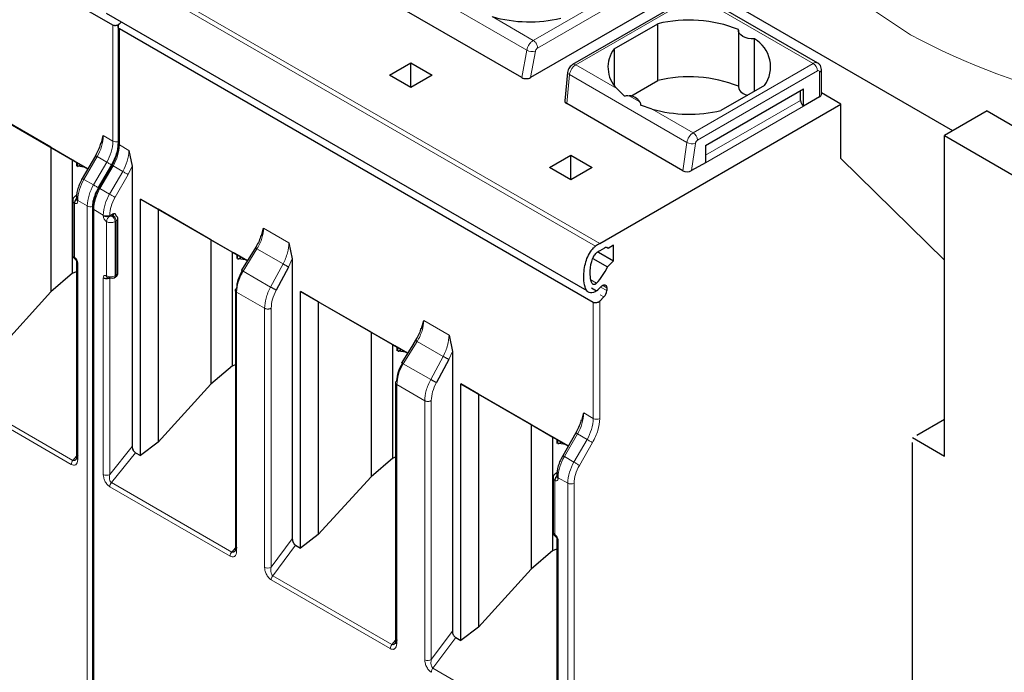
# Model space of a CAD drawing. Header units: millimetres. Extents: x 5 to 418, y 2 to 292.
# Tile 25 of 41: x 259 to 272, y 111 to 120. Entities that reach past the tile are written whole.
import ezdxf

# ---------------------------------------------------------------- set-up
doc = ezdxf.new("R2010")
doc.units = ezdxf.units.MM

msp = doc.modelspace()

# ---------------------------------------------------------------- linework, layer by layer
at = {"color": 7, "linetype": 'Continuous', "lineweight": 25}
for p, q in [((270.9087, 118.3365), (258.7478, 125.3568)), ((259.7802, 119.7346), (253.5011, 123.3594)), ((267.0069, 120.0193), (265.3112, 119.0404)), ((267.4597, 120.1306), (265.8704, 119.2131)), ((269.1175, 119.2334), (267.5591, 120.133)), ((259.6927, 119.8947), (266.0566, 116.2209)), ((265.1961, 119.0399), (263.6699, 119.921)), ((259.8923, 119.7795), (259.8651, 119.7524)), ((266.4214, 119.4201), (266.9983, 119.7531)), ((266.9983, 119.0019), (266.9983, 119.7531)), ((259.8475, 119.7288), (259.8475, 118.1739)), ((266.1442, 116.0607), (259.8651, 119.6856)), ((268.0655, 119.6683), (268.0655, 118.9171)), ((268.2802, 118.8603), (268.2802, 119.5531)), ((266.4214, 119.4201), (266.4214, 118.9367)), ((263.443, 119.0722), (263.7259, 119.2355)), ((263.7259, 119.2355), (264.0087, 119.0722)), ((263.7259, 118.9089), (263.7259, 119.2355)), ((265.8042, 119.1077), (265.768, 118.7318)), ((269.1658, 118.8191), (269.1658, 119.1458)), ((263.7259, 118.9089), (263.443, 119.0722)), ((264.0087, 119.0722), (263.7259, 118.9089)), ((266.6416, 118.796), (266.9983, 119.0019)), ((266.5538, 118.7976), (266.4554, 118.8946)), ((267.6291, 118.1416), (268.9302, 118.8927)), ((268.4125, 118.9367), (267.8356, 118.6037)), ((268.8878, 118.7375), (268.8878, 118.8682)), ((268.9302, 118.664), (268.9302, 118.8927)), ((269.4252, 118.6885), (269.1658, 118.8383)), ((269.1423, 118.7865), (268.9302, 118.664)), ((258.0232, 118.6561), (259.4485, 117.8333)), ((267.3321, 117.8068), (265.7912, 118.6963)), ((266.229, 116.8434), (269.4252, 118.6885)), ((266.9253, 118.6233), (266.7679, 118.674)), ((269.4252, 117.97), (269.4252, 118.6885)), ((271.3626, 118.5986), (270.7969, 118.272)), ((271.3626, 118.5986), (276.4538, 115.6595)), ((258.9568, 118.117), (258.2585, 118.5202)), ((259.6266, 118.1721), (259.6529, 118.2719)), ((270.7969, 114.026), (270.7969, 118.272)), ((270.7969, 118.272), (275.8881, 115.333)), ((258.9568, 118.117), (259.2437, 117.9514)), ((258.9568, 118.117), (258.9568, 116.2013)), ((259.9924, 118.076), (260.0348, 117.866)), ((267.6291, 118.1416), (267.6291, 117.9129)), ((259.2437, 117.9514), (259.3031, 117.917)), ((259.2437, 116.4477), (259.2437, 117.9514)), ((259.2521, 117.9465), (259.3031, 117.917)), ((259.4485, 117.8331), (259.2725, 117.9347)), ((259.5481, 118.0058), (259.3744, 117.7049)), ((259.5481, 118.0058), (259.5483, 118.0057)), ((265.5644, 117.8476), (265.8472, 118.0109)), ((265.8472, 118.0109), (266.13, 117.8476)), ((265.8472, 117.6843), (265.8472, 118.0109)), ((270.7969, 116.6211), (269.4252, 117.97)), ((259.3031, 117.8682), (259.3031, 117.917)), ((259.3065, 117.9151), (259.3065, 117.8701)), ((259.3099, 117.8646), (259.3212, 117.8655)), ((259.3212, 117.8655), (259.3568, 117.886)), ((259.417, 117.8513), (259.3212, 117.8655)), ((259.7603, 117.8833), (259.5865, 117.5824)), ((259.7604, 117.8833), (259.7603, 117.8833)), ((260.0348, 117.866), (260.0348, 114.1519)), ((265.8472, 117.6843), (265.5644, 117.8476)), ((266.13, 117.8476), (265.8472, 117.6843)), ((267.6291, 117.9129), (267.4461, 117.8073)), ((259.3746, 117.7048), (259.3744, 117.7049)), ((259.5867, 117.5824), (259.5865, 117.5824)), ((259.2477, 117.4099), (259.2477, 116.6914)), ((259.2977, 117.4782), (259.2835, 117.47)), ((259.296, 117.4379), (259.296, 117.4263)), ((260.1445, 117.4315), (261.5619, 116.6133)), ((260.1445, 114.032), (260.1445, 117.4315)), ((260.3799, 117.2956), (260.1445, 117.4315)), ((259.5081, 117.3155), (259.5081, 109.9713)), ((261.0781, 116.8924), (260.3799, 117.2956)), ((260.3799, 117.2956), (260.3799, 114.2104)), ((259.7802, 117.2303), (259.7378, 117.2058)), ((259.8461, 116.4546), (259.8461, 117.1732)), ((261.7483, 116.9423), (261.7765, 117.0459)), ((261.0781, 116.8924), (261.365, 116.7267)), ((261.0781, 116.8924), (261.0781, 114.9766)), ((261.6816, 116.8069), (261.6308, 116.7247)), ((262.1114, 116.8527), (262.1561, 116.6369)), ((266.2932, 116.7825), (266.229, 116.7454)), ((266.3423, 116.778), (266.3214, 116.7901)), ((266.4129, 116.8188), (266.3423, 116.778)), ((266.4129, 116.6139), (266.4129, 116.8188)), ((261.365, 116.7267), (261.4244, 116.6924)), ((261.365, 115.2231), (261.365, 116.7267)), ((261.3734, 116.7219), (261.4244, 116.6924)), ((261.5618, 116.6131), (261.3938, 116.7101)), ((261.4244, 116.6435), (261.4244, 116.6924)), ((261.4278, 116.6905), (261.4278, 116.6455)), ((261.4312, 116.64), (261.4425, 116.6409)), ((261.4425, 116.6409), (261.4782, 116.6614)), ((261.5383, 116.6267), (261.4425, 116.6409)), ((261.6308, 116.7247), (261.4849, 116.4887)), ((262.1561, 116.6369), (262.1561, 112.9288)), ((266.1381, 116.6427), (266.3305, 116.5317)), ((266.2149, 116.7282), (266.2077, 116.7323)), ((266.2149, 116.7369), (266.2149, 116.7282)), ((266.2149, 116.7282), (266.4129, 116.6139)), ((266.3305, 116.5317), (266.4129, 116.6139)), ((259.296, 116.6097), (259.296, 114.0029)), ((262.1081, 116.5305), (261.9435, 116.2244)), ((259.2437, 116.4477), (258.9568, 116.2013)), ((259.2437, 116.4477), (259.296, 116.4711)), ((259.7961, 116.3863), (259.8102, 116.3945)), ((261.4018, 116.2223), (261.4018, 112.7902)), ((266.1186, 116.2544), (266.1881, 116.2143)), ((266.3224, 116.2565), (266.3224, 116.2174)), ((258.2585, 115.435), (258.9568, 116.2013)), ((262.2658, 116.2069), (263.6832, 115.3887)), ((262.2658, 112.8074), (262.2658, 116.2069)), ((262.5012, 116.071), (262.2658, 116.2069)), ((266.2852, 116.1345), (266.229, 116.0786)), ((263.1994, 115.6678), (262.5012, 116.071)), ((262.5012, 116.071), (262.5012, 112.9858)), ((263.8696, 115.7177), (263.8979, 115.8213)), ((263.1994, 115.6678), (263.4863, 115.5021)), ((263.1994, 115.6678), (263.1994, 113.752)), ((263.8029, 115.5822), (263.7521, 115.5001)), ((264.2327, 115.628), (264.2774, 115.4123)), ((263.4863, 115.5021), (263.5458, 115.4678)), ((263.4863, 113.9985), (263.4863, 115.5021)), ((263.4947, 115.4973), (263.5458, 115.4678)), ((263.6831, 115.3885), (263.5152, 115.4855)), ((263.5458, 115.4189), (263.5458, 115.4678)), ((263.5491, 115.4659), (263.5491, 115.4209)), ((263.7521, 115.5001), (263.6062, 115.2641)), ((263.5526, 115.4154), (263.5639, 115.4163)), ((263.5639, 115.4163), (263.5995, 115.4368)), ((263.6596, 115.4021), (263.5639, 115.4163)), ((264.2774, 115.4123), (264.2774, 111.7042)), ((261.365, 115.2231), (261.0781, 114.9766)), ((261.365, 115.2231), (261.4018, 115.2396)), ((264.2295, 115.3059), (264.0648, 114.9997)), ((260.3799, 114.2104), (261.0781, 114.9766)), ((263.5231, 114.9977), (263.5231, 111.5656)), ((264.3872, 114.9823), (265.8125, 114.1594)), ((264.3872, 111.5828), (264.3872, 114.9823)), ((264.6225, 114.8464), (264.3872, 114.9823)), ((265.3207, 114.4432), (264.6225, 114.8464)), ((264.6225, 114.8464), (264.6225, 111.7611)), ((265.9906, 114.4983), (266.0169, 114.5981)), ((265.3207, 114.4432), (265.6076, 114.2775)), ((265.3207, 114.4432), (265.3207, 112.5274)), ((270.4293, 114.3036), (270.7969, 114.5159)), ((265.6076, 114.2775), (265.6671, 114.2432)), ((265.6076, 112.7739), (265.6076, 114.2775)), ((265.6161, 114.2727), (265.6671, 114.2432)), ((265.9121, 114.332), (265.7384, 114.0311)), ((265.9121, 114.332), (265.9123, 114.3319)), ((270.3727, 114.2709), (270.7969, 114.026)), ((260.3799, 114.2104), (260.1445, 114.032)), ((265.8124, 114.1593), (265.6365, 114.2609)), ((265.6671, 114.1943), (265.6671, 114.2432)), ((265.6704, 114.2413), (265.6704, 114.1962)), ((265.6739, 114.1908), (265.6852, 114.1916)), ((265.6852, 114.1916), (265.7208, 114.2122)), ((265.7809, 114.1775), (265.6852, 114.1916)), ((270.3727, 110.9395), (270.3727, 114.2056)), ((260.0772, 114.0708), (260.1445, 114.032)), ((263.4863, 113.9985), (263.5231, 114.015)), ((265.7385, 114.031), (265.7384, 114.0311)), ((263.4863, 113.9985), (263.1994, 113.752)), ((262.5012, 112.9858), (263.1994, 113.752)), ((265.6616, 113.8044), (265.6475, 113.7962)), ((265.6599, 113.7641), (265.6599, 113.7524)), ((265.6116, 113.7361), (265.6116, 113.0175)), ((262.5012, 112.9858), (262.2658, 112.8074)), ((262.1997, 112.8456), (262.2658, 112.8074)), ((265.6599, 112.9359), (265.6599, 110.3291)), ((265.6076, 112.7739), (265.3207, 112.5274)), ((265.6076, 112.7739), (265.6599, 112.7973)), ((264.6225, 111.7611), (265.3207, 112.5274)), ((264.6225, 111.7611), (264.3872, 111.5828)), ((264.321, 111.6209), (264.3872, 111.5828))]:
    msp.add_line(p, q, dxfattribs=at)
at = {"color": 7, "linetype": 'Continuous', "lineweight": 18}
for p, q in [((266.175, 116.808), (259.8111, 120.4818)), ((259.8651, 120.5173), (266.229, 116.8434)), ((266.9382, 120.4508), (265.3489, 119.5333)), ((265.2641, 119.4048), (263.7068, 120.3039)), ((266.9947, 120.3495), (265.4054, 119.432)), ((265.9104, 119.2092), (267.4997, 120.1267)), ((267.4997, 120.1267), (269.0575, 119.2274)), ((265.3489, 119.5333), (264.804, 119.8479)), ((259.7802, 118.1984), (259.7802, 119.7346)), ((259.8651, 118.1494), (259.8651, 119.6856)), ((265.1961, 119.0399), (265.2641, 119.4048)), ((265.3112, 119.0404), (265.3763, 119.3896)), ((267.4682, 118.3099), (269.0575, 119.2274)), ((266.4554, 118.8946), (265.9104, 119.2092)), ((267.5247, 118.2119), (269.114, 119.1294)), ((269.1423, 119.1131), (269.1423, 118.7865)), ((265.7912, 118.6963), (265.8281, 119.0793)), ((267.3846, 118.1807), (265.8281, 119.0793)), ((266.762, 118.7176), (266.6186, 118.8003)), ((267.6291, 118.0109), (268.8878, 118.7375)), ((267.4682, 118.3099), (266.9253, 118.6233)), ((268.9302, 118.664), (267.6291, 117.9129)), ((259.6529, 118.2719), (259.7802, 118.1984)), ((267.3321, 117.8068), (267.3846, 118.1807)), ((259.8651, 118.1494), (259.9924, 118.076)), ((267.4461, 117.8073), (267.4969, 118.1689)), ((267.6291, 118.1416), (267.6291, 118.1416)), ((259.5701, 117.9931), (259.3964, 117.6922)), ((259.6974, 117.9197), (259.5237, 117.6187)), ((259.6974, 117.9197), (259.5701, 117.9931)), ((259.7698, 117.8778), (259.5961, 117.5769)), ((259.6085, 117.5698), (259.7822, 117.8707)), ((259.7358, 117.4963), (259.9095, 117.7972)), ((259.9095, 117.7972), (259.7822, 117.8707)), ((259.9819, 117.7554), (260.0348, 117.866)), ((259.5237, 117.6187), (259.3964, 117.6922)), ((259.8082, 117.4545), (259.9819, 117.7554)), ((259.7358, 117.4963), (259.6085, 117.5698)), ((259.4408, 117.34), (259.3135, 117.4134)), ((259.3135, 117.4134), (259.3135, 117.4018)), ((259.2711, 117.3773), (259.2711, 116.6587)), ((259.4408, 109.9957), (259.4408, 117.34)), ((259.5257, 109.9468), (259.5257, 117.291)), ((259.6529, 117.2175), (259.5257, 117.291)), ((259.6529, 117.2058), (259.6529, 117.2175)), ((259.7378, 117.2058), (259.7378, 117.2175)), ((259.7802, 117.214), (259.7661, 117.2058)), ((259.8227, 117.1405), (259.8085, 117.1323)), ((259.8227, 116.4219), (259.8227, 117.1405)), ((259.6954, 116.4138), (259.6954, 117.1323)), ((259.8085, 116.4138), (259.8085, 117.1323)), ((261.7765, 117.0459), (262.1114, 116.8527)), ((261.5059, 116.4744), (261.6887, 116.7701)), ((262.0336, 116.571), (261.6887, 116.7701)), ((262.1561, 116.6369), (262.1081, 116.5305)), ((259.3135, 116.5852), (259.3135, 113.9784)), ((262.0336, 116.571), (261.8689, 116.2649)), ((259.6529, 113.7825), (259.6529, 116.3893)), ((259.7378, 113.7825), (259.7378, 116.3893)), ((259.8085, 116.4138), (259.8227, 116.4219)), ((261.8689, 116.2649), (261.5059, 116.4744)), ((266.1866, 116.3164), (266.1131, 116.3589)), ((266.2387, 116.2657), (266.3224, 116.2174)), ((266.3224, 116.2565), (266.2658, 116.2891)), ((261.4193, 116.1978), (261.4193, 112.7657)), ((261.7898, 115.9839), (261.4193, 116.1978)), ((266.2358, 116.163), (266.2852, 116.1345)), ((261.7898, 112.5519), (261.7898, 115.9839)), ((261.8768, 112.5532), (261.8768, 115.9853)), ((266.1442, 114.5246), (266.1442, 116.0607)), ((266.229, 116.0786), (266.229, 114.5246)), ((263.8979, 115.8213), (264.2327, 115.628)), ((263.6272, 115.2498), (263.81, 115.5455)), ((264.1549, 115.3464), (263.81, 115.5455)), ((264.1549, 115.3464), (263.9902, 115.0402)), ((264.2774, 115.4123), (264.2295, 115.3059)), ((263.9902, 115.0402), (263.6272, 115.2498)), ((263.5407, 114.9732), (263.5407, 111.5411)), ((263.9111, 114.7593), (263.5407, 114.9732)), ((259.2287, 113.9142), (257.6343, 114.8346)), ((259.2499, 113.9689), (257.6555, 114.8893)), ((263.9111, 111.3273), (263.9111, 114.7593)), ((263.9981, 111.3286), (263.9981, 114.7607)), ((266.0169, 114.5981), (266.1442, 114.5246)), ((265.9341, 114.3193), (265.7603, 114.0184)), ((266.0613, 114.2458), (265.9341, 114.3193)), ((259.7378, 113.7825), (260.0348, 114.1519)), ((266.0613, 114.2458), (265.8876, 113.9449)), ((266.1338, 114.204), (265.96, 113.9031)), ((259.2499, 113.9689), (259.296, 114.0262)), ((260.0772, 114.0708), (259.759, 113.675)), ((265.8876, 113.9449), (265.7603, 114.0184)), ((261.3322, 112.6999), (259.7378, 113.6203)), ((261.3534, 112.7546), (259.759, 113.675)), ((265.6351, 113.7034), (265.6351, 112.9849)), ((265.8048, 113.6661), (265.6775, 113.7396)), ((265.6775, 113.7396), (265.6775, 113.7279)), ((265.8048, 106.3219), (265.8048, 113.6661)), ((265.8896, 113.6661), (265.8896, 106.3219)), ((261.8768, 112.5532), (262.1561, 112.9288)), ((261.8982, 112.4401), (262.1997, 112.8456)), ((265.6775, 112.9114), (265.6775, 110.3046)), ((261.4018, 112.8104), (261.3534, 112.7546)), ((263.4747, 111.53), (261.8982, 112.4401)), ((263.4535, 111.4753), (261.877, 112.3854)), ((263.9981, 111.3286), (264.2774, 111.7042)), ((263.5231, 111.5858), (263.4747, 111.53)), ((264.0195, 111.2155), (264.321, 111.6209)), ((265.6139, 110.2951), (264.0195, 111.2155))]:
    msp.add_line(p, q, dxfattribs=at)
at = {"color": 7, "linetype": 'Continuous', "lineweight": 18, "flags": 128}
for points in [[(270.3444, 119.6078), (269.6955, 120.0415), (269.163, 120.5252), (268.7581, 121.0485), (268.4895, 121.6002), (268.3629, 122.1686), (268.3527, 122.3836)], [(265.8281, 119.0793), (265.818, 119.0854), (265.8105, 119.092), (265.8058, 119.099), (265.8041, 119.106), (265.8042, 119.1078)], [(259.5483, 118.0057), (259.5489, 118.0054), (259.5516, 118.0038), (259.5562, 118.0012), (259.5624, 117.9976), (259.5701, 117.9931)], [(259.7603, 117.8833), (259.7551, 117.8863), (259.746, 117.8916), (259.7362, 117.8973), (259.726, 117.9031), (259.7159, 117.909), (259.7062, 117.9145), (259.6974, 117.9197)], [(259.7822, 117.8707), (259.7745, 117.8751), (259.7683, 117.8787), (259.7637, 117.8814), (259.761, 117.8829), (259.7604, 117.8833)], [(259.9819, 117.7554), (259.9753, 117.7592), (259.9672, 117.7639), (259.9581, 117.7691), (259.9483, 117.7748), (259.9381, 117.7807), (259.928, 117.7865), (259.9184, 117.7921), (259.9095, 117.7972)], [(259.3964, 117.6922), (259.3887, 117.6967), (259.3824, 117.7003), (259.3779, 117.7029), (259.3752, 117.7045), (259.3746, 117.7048)], [(259.5865, 117.5824), (259.5814, 117.5854), (259.5723, 117.5907), (259.5624, 117.5964), (259.5523, 117.6022), (259.5422, 117.6081), (259.5325, 117.6136), (259.5237, 117.6187)], [(259.6085, 117.5698), (259.6008, 117.5742), (259.5946, 117.5778), (259.59, 117.5805), (259.5873, 117.582), (259.5867, 117.5824)], [(259.8082, 117.4545), (259.8015, 117.4583), (259.7935, 117.463), (259.7844, 117.4682), (259.7746, 117.4739), (259.7644, 117.4798), (259.7543, 117.4856), (259.7446, 117.4912), (259.7358, 117.4963)], [(265.9123, 114.3319), (265.9129, 114.3315), (265.9155, 114.33), (265.9201, 114.3273), (265.9264, 114.3237), (265.9341, 114.3193)], [(266.1338, 114.204), (266.1271, 114.2078), (266.1191, 114.2125), (266.11, 114.2178), (266.1001, 114.2234), (266.09, 114.2293), (266.0799, 114.2351), (266.0702, 114.2407), (266.0613, 114.2458)], [(265.7603, 114.0184), (265.7526, 114.0228), (265.7464, 114.0264), (265.7418, 114.0291), (265.7391, 114.0306), (265.7385, 114.031)], [(265.96, 113.9031), (265.9534, 113.9069), (265.9453, 113.9116), (265.9362, 113.9168), (265.9264, 113.9225), (265.9162, 113.9284), (265.9061, 113.9342), (265.8965, 113.9398), (265.8876, 113.9449)]]:
    msp.add_lwpolyline(points, dxfattribs=at)
at = {"color": 7, "linetype": 'Continuous', "lineweight": 25, "flags": 128}
for points in [[(268.2802, 119.5531), (268.2373, 119.554), (268.1958, 119.5601), (268.1575, 119.5711), (268.1241, 119.5866), (268.0972, 119.6059), (268.078, 119.628), (268.0675, 119.652), (268.066, 119.6767)], [(266.2418, 116.2691), (266.2553, 116.2819), (266.2694, 116.2911), (266.2833, 116.296), (266.2961, 116.2965), (266.3071, 116.2923), (266.3154, 116.2839), (266.3206, 116.2717), (266.3224, 116.2565)]]:
    msp.add_lwpolyline(points, dxfattribs=at)
at = {"color": 7, "linetype": 'Continuous', "lineweight": 25}
for centre, radius, start, end in [((265.2967, 121.5799), 1.8007, 254.1203, 283.4118), ((267.4134, 118.0551), 1.7481, 68.0778, 103.73614), ((268.0655, 119.1846), 0.4265, 324.4624, 59.77495), ((266.7376, 119.1767), 0.399, 142.40742, 224.98875), ((267.4134, 117.3038), 1.7481, 68.0778, 103.73614), ((268.1997, 118.9469), 0.1375, 192.53364, 266.9131), ((266.6091, 118.6182), 0.1824, 33.00765, 86.99773), ((268.9799, 118.7417), 0.0922, 182.60548, 237.39452), ((269.1257, 118.8231), 0.0402, 294.37466, 354.3052), ((267.418, 120.3553), 1.8007, 254.1203, 283.4118), ((259.806, 117.1692), 0.0402, 5.6948, 65.62534), ((266.5211, 116.3396), 0.5824, 120.10178, 126.45929), ((266.4585, 116.3496), 0.4576, 120.10178, 126.45929), ((266.3155, 116.7553), 0.0352, 40.32231, 129.27311), ((265.6534, 116.8286), 0.7393, 316.15754, 336.32427), ((259.7519, 116.4166), 0.0307, 242.60967, 297.39033), ((259.7837, 116.4138), 0.0302, 234.38183, 294.31395), ((265.635, 116.8101), 0.8129, 312.87, 318.2783), ((266.1975, 116.2237), 0.1251, 314.51925, 357.10691)]:
    msp.add_arc(centre, radius, start, end, dxfattribs=at)
at = {"color": 7, "linetype": 'Continuous', "lineweight": 18}
for centre, radius, start, end in [((274.977, 128.3473), 9.8913, 242.07304, 271.19887), ((265.3372, 119.5225), 0.1385, 238.15457, 286.40197), ((269.0926, 119.1783), 0.0604, 65.71874, 125.61532), ((268.9912, 119.1238), 0.1229, 2.60548, 57.39452), ((265.887, 119.1767), 0.04, 54.19497, 114.53671), ((269.1251, 119.1159), 0.0175, 350.78596, 129.20329), ((269.1257, 119.1498), 0.0402, 294.37466, 354.3052), ((267.5701, 118.1524), 0.1877, 122.90677, 171.30953), ((267.4019, 118.2064), 0.1229, 2.60548, 57.39452), ((259.0762, 118.2916), 0.5771, 328.85627, 358.0435), ((259.2034, 118.2181), 0.5771, 328.85627, 358.0435), ((259.8229, 118.281), 0.093, 242.69887, 285.3642), ((267.455, 118.31), 0.1472, 241.43697, 286.52391), ((259.2883, 118.1691), 0.5771, 328.85627, 358.0435), ((259.8775, 118.1769), 0.0302, 185.6948, 245.62534), ((259.4156, 118.0957), 0.5771, 328.85627, 358.0435), ((259.8903, 117.3937), 0.5771, 148.85627, 178.0435), ((260.0176, 117.3203), 0.5771, 148.85627, 178.0435), ((260.1025, 117.2713), 0.5771, 148.85627, 178.0435), ((259.2859, 117.4126), 0.0383, 183.89313, 247.27734), ((259.2947, 117.4495), 0.0234, 78.54074, 118.70999), ((259.3247, 117.44), 0.0288, 184.04172, 247.26243), ((259.326, 117.4292), 0.0302, 185.6948, 245.62534), ((260.2297, 117.1978), 0.5771, 148.85627, 178.0435), ((259.4835, 117.4226), 0.093, 242.69193, 286.52606), ((259.5368, 117.3175), 0.0287, 183.86413, 247.28041), ((259.6954, 117.2994), 0.0922, 242.60967, 297.39033), ((259.6954, 117.2877), 0.0922, 242.60967, 297.39033), ((259.7875, 117.1281), 0.0922, 122.60548, 177.39452), ((259.7164, 117.1281), 0.0922, 2.60548, 57.39452), ((259.7305, 117.1363), 0.0922, 2.60548, 57.39452), ((259.806, 117.1772), 0.0402, 294.37466, 354.3052), ((259.7519, 117.2415), 0.123, 242.60967, 297.39033), ((259.2877, 116.6954), 0.0402, 185.6948, 245.62534), ((259.2996, 116.6551), 0.0287, 172.72153, 236.16457), ((259.3246, 116.6117), 0.0287, 183.83802, 247.28285), ((259.7519, 116.523), 0.123, 242.60967, 297.39033), ((259.7785, 116.4108), 0.0302, 305.69804, 5.62038), ((259.7926, 116.419), 0.0302, 305.69804, 5.62038), ((259.806, 116.4586), 0.0402, 294.37466, 354.3052), ((265.4401, 114.6178), 0.5771, 328.85627, 358.0435), ((265.5674, 114.5443), 0.5771, 328.85627, 358.0435), ((266.1866, 114.6065), 0.0922, 242.60986, 297.38788), ((266.2543, 113.7199), 0.5771, 148.85627, 178.0435), ((259.3207, 113.91), 0.0921, 140.22793, 177.36071), ((259.326, 114.0059), 0.0302, 185.69454, 245.6253), ((266.3816, 113.6464), 0.5771, 148.85627, 178.0435), ((259.6954, 113.8643), 0.0922, 242.60967, 297.39033), ((265.6586, 113.7759), 0.0232, 80.17701, 118.78791), ((265.6886, 113.7661), 0.0288, 184.04172, 247.26243), ((265.69, 113.7554), 0.0302, 185.6948, 245.62534), ((259.8298, 113.6161), 0.0921, 140.22722, 177.36069), ((265.6499, 113.7388), 0.0383, 183.89313, 247.27734), ((265.8472, 113.748), 0.0922, 242.60966, 297.39047), ((265.6517, 113.0215), 0.0402, 185.6948, 245.62534), ((265.6636, 112.9812), 0.0287, 172.72153, 236.16457), ((265.6886, 112.9379), 0.0287, 183.83802, 247.28285), ((261.4242, 112.6957), 0.0921, 140.22793, 177.36071), ((261.8321, 112.6329), 0.0914, 242.44456, 299.28757), ((263.5455, 111.4711), 0.0921, 140.22793, 177.36071), ((263.9534, 111.4083), 0.0914, 242.44456, 299.28757)]:
    msp.add_arc(centre, radius, start, end, dxfattribs=at)
at = {"color": 7, "linetype": 'Continuous', "lineweight": 25}
for centre, major_axis, ratio, start_param, end_param in [((265.254, 119.0728), (0.081, 0.001), 0.5719558, 3.9087639, 5.4886484), ((265.8482, 118.7298), (0.0803, 0.001), 0.582443, 3.0783559, 3.9173457), ((267.3896, 117.84), (0.0806, 0.0011), 0.5771525, 3.9116887, 5.482485)]:
    msp.add_ellipse(centre, major_axis=major_axis, ratio=ratio, start_param=start_param, end_param=end_param, dxfattribs=at)
for points, knots in [([(259.8651, 119.7524), (259.8615, 119.7492), (259.8547, 119.7432), (259.8406, 119.7351), (259.8258, 119.7298), (259.811, 119.7278), (259.7994, 119.7281), (259.7889, 119.7303), (259.7831, 119.7332), (259.7802, 119.7346)], [0, 0, 0, 0, 0.1565292, 0.2927668, 0.5038018, 0.6342836, 0.7601474, 0.8818752, 1, 1, 1, 1]), ([(259.8651, 119.6856), (259.8625, 119.6873), (259.8573, 119.6908), (259.8518, 119.6979), (259.8482, 119.7063), (259.8468, 119.7176), (259.8495, 119.7299), (259.8561, 119.7424), (259.8619, 119.7489), (259.8651, 119.7524)], [0, 0, 0, 0, 0.118116, 0.2398408, 0.3657075, 0.496198, 0.7072125, 0.8434553, 1, 1, 1, 1]), ([(269.1658, 119.1458), (269.1646, 119.1582), (269.1623, 119.1822), (269.1446, 119.2138), (269.1261, 119.2268), (269.1173, 119.233)], [0, 0, 0, 0, 0.3585969, 0.6927535, 1, 1, 1, 1]), ([(265.8704, 119.2131), (265.8631, 119.2082), (265.8477, 119.1979), (265.8277, 119.1741), (265.8106, 119.1429), (265.8064, 119.1199), (265.8042, 119.1078)], [0, 0, 0, 0, 0.212721, 0.4476351, 0.7083923, 1, 1, 1, 1]), ([(266.5538, 118.7976), (266.5637, 118.7996), (266.5852, 118.804), (266.6069, 118.8016), (266.6186, 118.8003)], [0, 0, 0, 0, 0.4579284, 1, 1, 1, 1]), ([(266.7621, 118.7176), (266.7645, 118.7106), (266.7691, 118.6978), (266.7683, 118.6815), (266.7679, 118.674)], [0, 0, 0, 0, 0.5420716, 1, 1, 1, 1]), ([(259.6175, 118.1739), (259.6161, 118.1676), (259.6094, 118.1366), (259.5871, 118.0788), (259.5612, 118.0301), (259.5483, 118.0057)], [0, 0, 0, 0, 0.1147119, 0.5567903, 1, 1, 1, 1]), ([(259.8475, 118.174), (259.8464, 118.1513), (259.8442, 118.1058), (259.8265, 118.0316), (259.7995, 117.9561), (259.7735, 117.9076), (259.7604, 117.8833)], [0, 0, 0, 0, 0.2490753, 0.4987582, 0.74906209, 1, 1, 1, 1]), ([(259.2725, 117.9347), (259.2691, 117.9367), (259.2626, 117.9404), (259.2558, 117.9444), (259.252, 117.9466), (259.2521, 117.9465), (259.2521, 117.9465)], [0, 0, 0, 0, 0.2585769, 0.4994275, 0.7405801, 1, 1, 1, 1]), ([(259.3746, 117.7048), (259.3629, 117.6829), (259.3395, 117.639), (259.3151, 117.5701), (259.299, 117.5016), (259.297, 117.4592), (259.296, 117.4379)], [0, 0, 0, 0, 0.248969, 0.498635, 0.7489836, 1, 1, 1, 1]), ([(259.5867, 117.5824), (259.575, 117.5604), (259.5516, 117.5166), (259.5272, 117.4477), (259.5111, 117.3792), (259.5091, 117.3368), (259.5081, 117.3156)], [0, 0, 0, 0, 0.2489648, 0.4986294, 0.7489794, 1, 1, 1, 1]), ([(259.2835, 117.47), (259.2788, 117.4668), (259.2689, 117.4601), (259.2573, 117.4454), (259.2492, 117.4282), (259.2482, 117.4161), (259.2477, 117.4099)], [0, 0, 0, 0, 0.2304036, 0.4782358, 0.7374616, 1, 1, 1, 1]), ([(259.3135, 117.4507), (259.3082, 117.447), (259.3, 117.4413), (259.2901, 117.4295), (259.2833, 117.4192), (259.2778, 117.4082), (259.2725, 117.3937), (259.2717, 117.3838), (259.2711, 117.3773)], [0, 0, 0, 0, 0.2394567, 0.3683606, 0.5, 0.6316394, 0.7605433, 1, 1, 1, 1]), ([(259.8227, 117.2058), (259.8221, 117.2119), (259.8209, 117.2241), (259.8109, 117.2344), (259.797, 117.2381), (259.7858, 117.2329), (259.7802, 117.2303)], [0, 0, 0, 0, 0.2491269, 0.49986267, 0.7491349, 1, 1, 1, 1]), ([(261.7389, 116.9444), (261.7378, 116.9397), (261.7311, 116.9108), (261.7081, 116.8559), (261.6812, 116.8082), (261.6677, 116.7843)], [0, 0, 0, 0, 0.0885284, 0.5428801, 1, 1, 1, 1]), ([(266.1877, 116.2167), (266.1735, 116.2079), (266.1453, 116.1904), (266.1048, 116.1862), (266.0675, 116.2024), (266.0334, 116.2539), (266.0129, 116.3697), (266.0206, 116.5087), (266.0566, 116.6435), (266.0972, 116.7259), (266.1409, 116.7803), (266.1659, 116.8006), (266.175, 116.808)], [0, 0, 0, 0, 0.0617619, 0.1234702, 0.1876708, 0.2776409, 0.4279074, 0.6784767, 0.7825399, 0.8878107, 0.9590296, 1, 1, 1, 1]), ([(259.248, 116.6914), (259.2479, 116.6908), (259.2464, 116.6819), (259.252, 116.6655), (259.2641, 116.6448), (259.2769, 116.6359), (259.2835, 116.6312)], [0, 0, 0, 0, 0.0245723, 0.3673501, 0.6693904, 1, 1, 1, 1]), ([(259.2835, 116.6312), (259.2851, 116.6301), (259.2875, 116.6285), (259.2904, 116.625), (259.2924, 116.622), (259.294, 116.6188), (259.2955, 116.6145), (259.2958, 116.6116), (259.296, 116.6097)], [0, 0, 0, 0, 0.2394389, 0.3683378, 0.4999755, 0.6316165, 0.7605252, 1, 1, 1, 1]), ([(261.3938, 116.7101), (261.3905, 116.712), (261.3839, 116.7158), (261.3771, 116.7198), (261.3733, 116.722), (261.3734, 116.7219), (261.3734, 116.7219)], [0, 0, 0, 0, 0.2585769, 0.4994275, 0.7405801, 1, 1, 1, 1]), ([(266.1866, 116.3164), (266.1835, 116.3134), (266.1774, 116.3076), (266.1681, 116.3016), (266.1591, 116.2983), (266.1478, 116.2978), (266.1353, 116.3044), (266.119, 116.3276), (266.1066, 116.3745), (266.1001, 116.4667), (266.1094, 116.5694), (266.1409, 116.6594), (266.1655, 116.6991), (266.1798, 116.7116), (266.1866, 116.7176)], [0, 0, 0, 0, 0.0232236, 0.0446818, 0.0655413, 0.0870666, 0.1310053, 0.185127, 0.3151533, 0.4679182, 0.7736472, 0.8974144, 0.9510216, 1, 1, 1, 1]), ([(261.4216, 116.248), (261.4251, 116.2866), (261.4321, 116.3638), (261.4745, 116.4432), (261.4957, 116.4829)], [0, 0, 0, 0, 0.5004549, 1, 1, 1, 1]), ([(259.7186, 116.3842), (259.7167, 116.3842), (259.712, 116.3843), (259.7094, 116.3855), (259.7078, 116.3863)], [0, 0, 0, 0, 0.3966298, 1, 1, 1, 1]), ([(259.7378, 116.3893), (259.7351, 116.3878), (259.7317, 116.386), (259.7283, 116.3854), (259.7275, 116.3853)], [0, 0, 0, 0, 0.7903268, 1, 1, 1, 1]), ([(259.8102, 116.3945), (259.815, 116.3977), (259.8248, 116.4044), (259.8364, 116.4191), (259.8445, 116.4363), (259.8456, 116.4485), (259.8461, 116.4546)], [0, 0, 0, 0, 0.2304036, 0.4782358, 0.7374616, 1, 1, 1, 1]), ([(266.229, 116.0786), (266.2254, 116.0753), (266.2187, 116.0693), (266.2045, 116.0613), (266.1897, 116.0559), (266.175, 116.0539), (266.1634, 116.0543), (266.1528, 116.0565), (266.147, 116.0593), (266.1442, 116.0607)], [0, 0, 0, 0, 0.1565292, 0.2927668, 0.5038018, 0.6342836, 0.7601474, 0.8818752, 1, 1, 1, 1]), ([(263.8602, 115.7198), (263.8591, 115.7151), (263.8524, 115.6862), (263.8295, 115.6313), (263.8025, 115.5836), (263.789, 115.5597)], [0, 0, 0, 0, 0.08852844, 0.5428801, 1, 1, 1, 1]), ([(263.5152, 115.4855), (263.5118, 115.4874), (263.5052, 115.4912), (263.4984, 115.4951), (263.4946, 115.4973), (263.4947, 115.4973), (263.4947, 115.4973)], [0, 0, 0, 0, 0.2585769, 0.4994275, 0.7405801, 1, 1, 1, 1]), ([(263.5429, 115.0234), (263.5464, 115.062), (263.5534, 115.1392), (263.5959, 115.2186), (263.6171, 115.2582)], [0, 0, 0, 0, 0.5004549, 1, 1, 1, 1]), ([(265.9814, 114.5001), (265.9801, 114.4937), (265.9734, 114.4628), (265.951, 114.405), (265.9252, 114.3563), (265.9123, 114.3319)], [0, 0, 0, 0, 0.1147119, 0.5567903, 1, 1, 1, 1]), ([(265.6365, 114.2609), (265.6331, 114.2628), (265.6266, 114.2666), (265.6197, 114.2705), (265.6159, 114.2727), (265.616, 114.2727), (265.6161, 114.2727)], [0, 0, 0, 0, 0.2585769, 0.4994275, 0.7405801, 1, 1, 1, 1]), ([(260.0348, 114.1519), (260.0353, 114.1445), (260.0364, 114.1298), (260.0444, 114.1095), (260.0527, 114.0947), (260.0601, 114.0848), (260.0684, 114.0765), (260.0742, 114.0728), (260.0772, 114.0708)], [0, 0, 0, 0, 0.2549728, 0.5077881, 0.6363019, 0.7568034, 0.8757908, 1, 1, 1, 1]), ([(259.3135, 114.0274), (259.3095, 114.0151), (259.3028, 113.9947), (259.2877, 113.9762), (259.2761, 113.9682), (259.2669, 113.9653), (259.258, 113.9652), (259.2526, 113.9677), (259.2499, 113.9689)], [0, 0, 0, 0, 0.3513238, 0.5859742, 0.7049318, 0.8117962, 0.9090581, 1, 1, 1, 1]), ([(265.7385, 114.031), (265.7269, 114.0091), (265.7035, 113.9652), (265.6791, 113.8962), (265.6629, 113.8278), (265.6609, 113.7854), (265.6599, 113.7641)], [0, 0, 0, 0, 0.248969, 0.498635, 0.7489836, 1, 1, 1, 1]), ([(265.6475, 113.7962), (265.6427, 113.793), (265.6329, 113.7863), (265.6213, 113.7715), (265.6132, 113.7544), (265.6122, 113.7422), (265.6116, 113.7361)], [0, 0, 0, 0, 0.2304036, 0.4782358, 0.7374616, 1, 1, 1, 1]), ([(265.6775, 113.7769), (265.6722, 113.7732), (265.6639, 113.7674), (265.6541, 113.7556), (265.6473, 113.7454), (265.6418, 113.7344), (265.6365, 113.7199), (265.6356, 113.7099), (265.6351, 113.7034)], [0, 0, 0, 0, 0.2394567, 0.3683606, 0.5, 0.6316394, 0.7605433, 1, 1, 1, 1]), ([(265.6119, 113.0175), (265.6118, 113.0169), (265.6103, 113.0081), (265.6159, 112.9916), (265.628, 112.971), (265.6408, 112.9621), (265.6475, 112.9574)], [0, 0, 0, 0, 0.0245723, 0.3673501, 0.6693904, 1, 1, 1, 1]), ([(262.1561, 112.9288), (262.1567, 112.9212), (262.1578, 112.9061), (262.166, 112.8853), (262.1746, 112.87), (262.1822, 112.8598), (262.1907, 112.8514), (262.1967, 112.8475), (262.1997, 112.8456)], [0, 0, 0, 0, 0.253897, 0.5076425, 0.636782, 0.7575394, 0.876362, 1, 1, 1, 1]), ([(265.6475, 112.9574), (265.6491, 112.9563), (265.6515, 112.9546), (265.6544, 112.9512), (265.6563, 112.9482), (265.658, 112.9449), (265.6595, 112.9407), (265.6598, 112.9378), (265.6599, 112.9359)], [0, 0, 0, 0, 0.2394389, 0.3683378, 0.4999755, 0.6316165, 0.7605252, 1, 1, 1, 1]), ([(261.4216, 112.8159), (261.417, 112.8028), (261.4096, 112.7817), (261.393, 112.763), (261.381, 112.7549), (261.3713, 112.7517), (261.3619, 112.7513), (261.3561, 112.7535), (261.3534, 112.7546)], [0, 0, 0, 0, 0.3663059, 0.5882697, 0.7084095, 0.8155914, 0.9118546, 1, 1, 1, 1]), ([(264.2774, 111.7042), (264.278, 111.6966), (264.2791, 111.6815), (264.2873, 111.6607), (264.2959, 111.6454), (264.3035, 111.6352), (264.312, 111.6267), (264.318, 111.6229), (264.321, 111.6209)], [0, 0, 0, 0, 0.253897, 0.5076425, 0.636782, 0.7575394, 0.876362, 1, 1, 1, 1]), ([(263.5429, 111.5913), (263.5383, 111.5782), (263.5309, 111.5571), (263.5144, 111.5383), (263.5023, 111.5303), (263.4926, 111.527), (263.4833, 111.5266), (263.4775, 111.5289), (263.4747, 111.53)], [0, 0, 0, 0, 0.3663059, 0.5882697, 0.7084095, 0.8155914, 0.9118546, 1, 1, 1, 1])]:
    msp.add_open_spline(points, degree=3, knots=knots, dxfattribs=at)
at = {"color": 7, "linetype": 'Continuous', "lineweight": 18}
for points, knots in [([(265.2641, 119.4048), (265.2656, 119.4121), (265.2684, 119.4263), (265.279, 119.4543), (265.2969, 119.4858), (265.3227, 119.5156), (265.3405, 119.5277), (265.3489, 119.5333)], [0, 0, 0, 0, 0.1472058, 0.2881607, 0.5502057, 0.7875079, 1, 1, 1, 1]), ([(265.4054, 119.432), (265.4018, 119.4295), (265.3945, 119.4245), (265.3856, 119.4128), (265.3791, 119.4007), (265.3773, 119.3933), (265.3763, 119.3896)], [0, 0, 0, 0, 0.2725398, 0.5480795, 0.7726163, 1, 1, 1, 1]), ([(265.8281, 119.0793), (265.8294, 119.0867), (265.8318, 119.1011), (265.8418, 119.1296), (265.8592, 119.1615), (265.8845, 119.1915), (265.9021, 119.2035), (265.9104, 119.2092)], [0, 0, 0, 0, 0.147993, 0.2895103, 0.5519987, 0.7888528, 1, 1, 1, 1]), ([(267.4969, 118.1689), (267.4978, 118.1731), (267.4995, 118.1815), (267.5062, 118.194), (267.5148, 118.2052), (267.5214, 118.2097), (267.5247, 118.2119)], [0, 0, 0, 0, 0.2484222, 0.4998058, 0.7484511, 1, 1, 1, 1]), ([(259.3135, 117.4018), (259.313, 117.3957), (259.3118, 117.3834), (259.3018, 117.3732), (259.2879, 117.3695), (259.2767, 117.3747), (259.2711, 117.3773)], [0, 0, 0, 0, 0.2491265, 0.4998627, 0.7491353, 1, 1, 1, 1]), ([(259.3135, 117.4507), (259.3119, 117.4519), (259.3086, 117.4543), (259.3075, 117.4582), (259.3079, 117.4612), (259.3093, 117.4641), (259.3118, 117.4659), (259.3135, 117.4671)], [0, 0, 0, 0, 0.2491731, 0.4989908, 0.624116, 0.7460587, 1, 1, 1, 1]), ([(259.6954, 117.1323), (259.6898, 117.1362), (259.6786, 117.144), (259.6648, 117.1636), (259.6546, 117.1854), (259.6535, 117.199), (259.6529, 117.2058)], [0, 0, 0, 0, 0.2491266, 0.4998627, 0.7491353, 1, 1, 1, 1]), ([(259.7661, 117.2058), (259.764, 117.2049), (259.7599, 117.203), (259.7532, 117.2023), (259.7481, 117.2026), (259.743, 117.2034), (259.7399, 117.2048), (259.7378, 117.2058)], [0, 0, 0, 0, 0.2491731, 0.4989908, 0.624116, 0.7460587, 1, 1, 1, 1]), ([(259.7802, 117.2303), (259.7819, 117.2291), (259.7852, 117.2268), (259.7863, 117.2229), (259.7859, 117.2199), (259.7844, 117.217), (259.7819, 117.2152), (259.7802, 117.214)], [0, 0, 0, 0, 0.2491731, 0.4989908, 0.624116, 0.7460587, 1, 1, 1, 1]), ([(261.6887, 116.7701), (261.7022, 116.7936), (261.7289, 116.8401), (261.7659, 116.9356), (261.7723, 117.0022), (261.7765, 117.0459)], [0, 0, 0, 0, 0.2604761, 0.5143228, 1, 1, 1, 1]), ([(262.1114, 116.8527), (262.1077, 116.8087), (262.102, 116.7417), (262.0692, 116.6438), (262.0455, 116.5955), (262.0336, 116.571)], [0, 0, 0, 0, 0.4852383, 0.7391943, 1, 1, 1, 1]), ([(259.2711, 116.6587), (259.2767, 116.6548), (259.2879, 116.647), (259.3017, 116.6274), (259.3118, 116.6056), (259.313, 116.592), (259.3135, 116.5852)], [0, 0, 0, 0, 0.24912655, 0.49986267, 0.74913526, 1, 1, 1, 1]), ([(259.6529, 116.3893), (259.6535, 116.3954), (259.6547, 116.4076), (259.6647, 116.4178), (259.6786, 116.4215), (259.6898, 116.4164), (259.6954, 116.4138)], [0, 0, 0, 0, 0.2491265, 0.4998627, 0.7491353, 1, 1, 1, 1]), ([(261.5059, 116.4744), (261.4926, 116.4507), (261.4662, 116.4039), (261.4298, 116.3081), (261.4235, 116.2415), (261.4193, 116.1978)], [0, 0, 0, 0, 0.2609473, 0.5149579, 1, 1, 1, 1]), ([(261.7898, 115.9839), (261.7935, 116.0279), (261.7993, 116.0948), (261.8327, 116.1924), (261.8567, 116.2405), (261.8689, 116.2649)], [0, 0, 0, 0, 0.4851976, 0.7391696, 1, 1, 1, 1]), ([(261.9435, 116.2244), (261.9244, 116.1834), (261.8862, 116.1016), (261.8799, 116.024), (261.8768, 115.9853)], [0, 0, 0, 0, 0.50021966, 1, 1, 1, 1]), ([(263.81, 115.5455), (263.8235, 115.569), (263.8502, 115.6155), (263.8872, 115.711), (263.8936, 115.7776), (263.8979, 115.8213)], [0, 0, 0, 0, 0.2604761, 0.5143228, 1, 1, 1, 1]), ([(264.2327, 115.628), (264.229, 115.5841), (264.2234, 115.5171), (264.1905, 115.4192), (264.1669, 115.3709), (264.1549, 115.3464)], [0, 0, 0, 0, 0.4852402, 0.7391957, 1, 1, 1, 1]), ([(263.6272, 115.2498), (263.6139, 115.2261), (263.5876, 115.1793), (263.5511, 115.0835), (263.5448, 115.0169), (263.5407, 114.9732)], [0, 0, 0, 0, 0.2609473, 0.5149579, 1, 1, 1, 1]), ([(263.9111, 114.7593), (263.9149, 114.8033), (263.9206, 114.8702), (263.954, 114.9678), (263.9781, 115.0159), (263.9902, 115.0402)], [0, 0, 0, 0, 0.4851977, 0.7391696, 1, 1, 1, 1]), ([(264.0648, 114.9997), (264.0457, 114.9588), (264.0075, 114.8769), (264.0012, 114.7994), (263.9981, 114.7607)], [0, 0, 0, 0, 0.5002197, 1, 1, 1, 1]), ([(259.3135, 113.9784), (259.3123, 113.9641), (259.3097, 113.9356), (259.2922, 113.9129), (259.2735, 113.9045), (259.2543, 113.9029), (259.2385, 113.9099), (259.2287, 113.9142)], [0, 0, 0, 0, 0.2713487, 0.543346, 0.6701531, 0.7962742, 1, 1, 1, 1]), ([(259.7378, 113.6203), (259.7314, 113.6246), (259.7185, 113.6331), (259.7009, 113.652), (259.6854, 113.6737), (259.6697, 113.703), (259.6556, 113.7413), (259.6538, 113.7686), (259.6529, 113.7825)], [0, 0, 0, 0, 0.1327547, 0.2692075, 0.3951168, 0.5277002, 0.7595413, 1, 1, 1, 1]), ([(259.759, 113.675), (259.7562, 113.6771), (259.7503, 113.6814), (259.7431, 113.6924), (259.7373, 113.7064), (259.7332, 113.7252), (259.7321, 113.7517), (259.7357, 113.771), (259.7378, 113.7825)], [0, 0, 0, 0, 0.1031143, 0.2156498, 0.3421468, 0.4858283, 0.6937694, 1, 1, 1, 1]), ([(265.6775, 113.7769), (265.6759, 113.7781), (265.6726, 113.7805), (265.6714, 113.7843), (265.6718, 113.7873), (265.6733, 113.7903), (265.6758, 113.792), (265.6775, 113.7932)], [0, 0, 0, 0, 0.2491731, 0.4989908, 0.624116, 0.7460587, 1, 1, 1, 1]), ([(265.6775, 113.7279), (265.6769, 113.7218), (265.6758, 113.7096), (265.6657, 113.6994), (265.6519, 113.6957), (265.6407, 113.7008), (265.6351, 113.7034)], [0, 0, 0, 0, 0.2491265, 0.4998627, 0.7491353, 1, 1, 1, 1]), ([(265.6351, 112.9849), (265.6406, 112.981), (265.6518, 112.9732), (265.6657, 112.9536), (265.6758, 112.9318), (265.6769, 112.9182), (265.6775, 112.9114)], [0, 0, 0, 0, 0.24912655, 0.49986267, 0.74913526, 1, 1, 1, 1]), ([(261.4193, 112.7657), (261.418, 112.7509), (261.4152, 112.7214), (261.3969, 112.6985), (261.3776, 112.6901), (261.3581, 112.6885), (261.342, 112.6956), (261.3322, 112.6999)], [0, 0, 0, 0, 0.274135, 0.5479337, 0.6740621, 0.7993135, 1, 1, 1, 1]), ([(261.877, 112.3854), (261.8706, 112.3897), (261.8576, 112.3983), (261.8396, 112.4175), (261.8236, 112.4397), (261.8068, 112.4708), (261.7926, 112.5104), (261.7907, 112.5384), (261.7898, 112.5519)], [0, 0, 0, 0, 0.1301456, 0.2646137, 0.3919831, 0.5265773, 0.7730368, 1, 1, 1, 1]), ([(261.8982, 112.4401), (261.8954, 112.4423), (261.8897, 112.447), (261.8826, 112.4587), (261.8769, 112.4735), (261.8728, 112.4926), (261.8714, 112.5203), (261.8747, 112.5405), (261.8768, 112.5532)], [0, 0, 0, 0, 0.1003675, 0.2126608, 0.3407508, 0.4872618, 0.6792886, 1, 1, 1, 1]), ([(263.5407, 111.5411), (263.5393, 111.5263), (263.5365, 111.4968), (263.5182, 111.4738), (263.4989, 111.4654), (263.4794, 111.4638), (263.4633, 111.4709), (263.4535, 111.4753)], [0, 0, 0, 0, 0.2741365, 0.5479368, 0.674066, 0.7993181, 1, 1, 1, 1]), ([(263.9983, 111.1608), (263.9919, 111.1651), (263.9789, 111.1737), (263.9609, 111.1929), (263.9449, 111.2151), (263.9281, 111.2462), (263.914, 111.2858), (263.912, 111.3138), (263.9111, 111.3273)], [0, 0, 0, 0, 0.1301456, 0.2646137, 0.3919831, 0.5265773, 0.7730368, 1, 1, 1, 1]), ([(264.0195, 111.2155), (264.0168, 111.2177), (264.011, 111.2224), (264.004, 111.234), (263.9982, 111.2489), (263.9941, 111.268), (263.9927, 111.2957), (263.996, 111.3159), (263.9981, 111.3286)], [0, 0, 0, 0, 0.1003675, 0.2126608, 0.3407508, 0.4872618, 0.6792886, 1, 1, 1, 1])]:
    msp.add_open_spline(points, degree=3, knots=knots, dxfattribs=at)
for points in [[(265.4054, 119.432), (265.4054, 119.4364), (265.4053, 119.4453), (265.4023, 119.4599), (265.3973, 119.4748), (265.3902, 119.4894), (265.3815, 119.5032), (265.3714, 119.5154), (265.3604, 119.5259), (265.3528, 119.5309), (265.3489, 119.5333)], [(259.8651, 118.1984), (259.8606, 118.1461), (259.8518, 118.0415), (259.7971, 117.9324), (259.7698, 117.8778)], [(259.5961, 117.5769), (259.5759, 117.5366), (259.5355, 117.4559), (259.529, 117.3786), (259.5257, 117.34)], [(259.7378, 117.2175), (259.7411, 117.2562), (259.7476, 117.3335), (259.788, 117.4141), (259.8082, 117.4545)], [(262.0336, 116.571), (262.0366, 116.5694), (262.0426, 116.5663), (262.0529, 116.5609), (262.0635, 116.5552), (262.0741, 116.5494), (262.0843, 116.5439), (262.0937, 116.5387), (262.1019, 116.5341), (262.1061, 116.5317), (262.1081, 116.5305)], [(261.9435, 116.2244), (261.9414, 116.2255), (261.9373, 116.2279), (261.929, 116.2326), (261.9197, 116.2377), (261.9095, 116.2433), (261.8989, 116.249), (261.8883, 116.2547), (261.878, 116.2601), (261.872, 116.2633), (261.8689, 116.2649)], [(261.8768, 115.9853), (261.8739, 115.9836), (261.8681, 115.9803), (261.8575, 115.9768), (261.8459, 115.9745), (261.8338, 115.9736), (261.8216, 115.9741), (261.8098, 115.9761), (261.7989, 115.9793), (261.7928, 115.9824), (261.7898, 115.9839)], [(264.1549, 115.3464), (264.1579, 115.3448), (264.164, 115.3417), (264.1742, 115.3362), (264.1848, 115.3306), (264.1955, 115.3248), (264.2057, 115.3193), (264.215, 115.3141), (264.2232, 115.3095), (264.2274, 115.3071), (264.2295, 115.3059)], [(263.5407, 114.9732), (263.538, 114.9749), (263.5326, 114.9784), (263.527, 114.9848), (263.5236, 114.9915), (263.5227, 114.9986), (263.5243, 115.0056), (263.5283, 115.0123), (263.5344, 115.0184), (263.5401, 115.0217), (263.5429, 115.0234)], [(264.0648, 114.9997), (264.0628, 115.0009), (264.0586, 115.0033), (264.0504, 115.0079), (264.041, 115.0131), (264.0308, 115.0187), (264.0202, 115.0244), (264.0096, 115.0301), (263.9993, 115.0355), (263.9933, 115.0387), (263.9902, 115.0402)], [(263.9981, 114.7607), (263.9952, 114.759), (263.9894, 114.7557), (263.9788, 114.7522), (263.9672, 114.7499), (263.9551, 114.749), (263.9429, 114.7495), (263.9312, 114.7514), (263.9202, 114.7547), (263.9141, 114.7578), (263.9111, 114.7593)], [(266.229, 114.5246), (266.2246, 114.4723), (266.2157, 114.3677), (266.1611, 114.2586), (266.1338, 114.204)], [(265.96, 113.9031), (265.9399, 113.8628), (265.8995, 113.7821), (265.8929, 113.7048), (265.8896, 113.6661)], [(261.877, 112.3854), (261.8772, 112.3899), (261.8778, 112.3987), (261.8823, 112.4132), (261.889, 112.4275), (261.8951, 112.4359), (261.8982, 112.4401)], [(263.9983, 111.1608), (263.9986, 111.1653), (263.9991, 111.1741), (264.0036, 111.1886), (264.0103, 111.2029), (264.0164, 111.2113), (264.0195, 111.2155)]]:
    msp.add_open_spline(points, degree=3, dxfattribs=at)
at = {"color": 7, "linetype": 'Continuous', "lineweight": 25}
for points in [[(261.6786, 116.7785), (261.6766, 116.7796), (261.6727, 116.7819), (261.6691, 116.7838), (261.6674, 116.7845), (261.6678, 116.784), (261.6703, 116.7822), (261.6747, 116.7792), (261.6808, 116.7752), (261.6861, 116.7718), (261.6887, 116.7701)], [(261.5059, 116.4744), (261.5032, 116.4761), (261.4979, 116.4795), (261.4918, 116.4836), (261.4874, 116.4866), (261.485, 116.4884), (261.4846, 116.4889), (261.4863, 116.4882), (261.4899, 116.4862), (261.4938, 116.484), (261.4957, 116.4829)], [(259.6529, 116.3893), (259.6591, 116.3864), (259.6715, 116.3808), (259.6954, 116.3783), (259.7192, 116.3808), (259.7316, 116.3864), (259.7378, 116.3893)], [(259.7378, 116.3893), (259.7322, 116.3868), (259.7211, 116.3819), (259.7071, 116.3851), (259.6973, 116.3956), (259.696, 116.4077), (259.6954, 116.4138)], [(261.4193, 116.1978), (261.4166, 116.1995), (261.4112, 116.2031), (261.4057, 116.2094), (261.4023, 116.2161), (261.4014, 116.2232), (261.4029, 116.2302), (261.4069, 116.2369), (261.4131, 116.243), (261.4188, 116.2464), (261.4216, 116.248)], [(263.7999, 115.5539), (263.7979, 115.555), (263.794, 115.5573), (263.7904, 115.5592), (263.7887, 115.5599), (263.7891, 115.5594), (263.7916, 115.5576), (263.796, 115.5546), (263.8021, 115.5506), (263.8074, 115.5472), (263.81, 115.5455)], [(263.6272, 115.2498), (263.6246, 115.2515), (263.6193, 115.2549), (263.6132, 115.2589), (263.6088, 115.2619), (263.6063, 115.2637), (263.6059, 115.2643), (263.6076, 115.2635), (263.6112, 115.2616), (263.6151, 115.2594), (263.6171, 115.2582)], [(261.4193, 112.7657), (261.4166, 112.7675), (261.4112, 112.771), (261.4057, 112.7773), (261.4023, 112.7841), (261.4014, 112.7911), (261.4029, 112.7981), (261.4069, 112.8048), (261.4131, 112.8109), (261.4188, 112.8143), (261.4216, 112.8159)], [(263.5407, 111.5411), (263.538, 111.5428), (263.5326, 111.5464), (263.527, 111.5527), (263.5236, 111.5594), (263.5227, 111.5665), (263.5243, 111.5735), (263.5283, 111.5802), (263.5344, 111.5863), (263.5401, 111.5897), (263.5429, 111.5913)]]:
    msp.add_open_spline(points, degree=3, dxfattribs=at)

doc.saveas('drawing.dxf')
